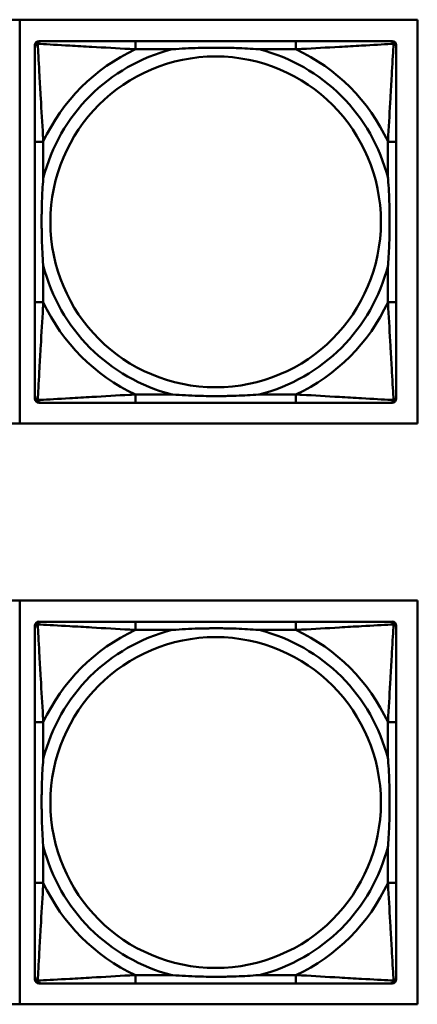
# Model space of a CAD drawing. Header units: inches. Extents: x 9.4 to 55.3, y 0.3 to 33.1.
# Tile 128 of 173: x 33.898 to 34.652, y 10.702 to 12.567. Entities that reach past the tile are written whole.
import ezdxf

# ---------------------------------------------------------------- set-up
doc = ezdxf.new("R2010")
doc.units = ezdxf.units.IN
doc.header["$MEASUREMENT"] = 0
doc.layers.add('Visible Edges(ANSI)', color=7, linetype='Continuous', lineweight=50)
doc.layers.add('Visible Tangent Edges(ANSI)', color=7, linetype='Continuous', lineweight=50)

msp = doc.modelspace()

# ---------------------------------------------------------------- linework, layer by layer
at = {"layer": 'Visible Edges(ANSI)'}
for p, q in [((32.4466, 12.5669), (34.6517, 12.5669)), ((33.8979, 12.5669), (33.8979, 11.8019)), ((34.6517, 12.5669), (34.6517, 11.8019)), ((33.9267, 11.8493), (33.9267, 12.5186)), ((33.9346, 12.5265), (33.9386, 12.5265)), ((34.4212, 12.5265), (34.1173, 12.5265)), ((34.6, 12.5265), (34.6039, 12.5265)), ((34.6118, 12.5186), (34.6118, 12.5147)), ((33.9267, 12.3359), (33.9267, 12.032)), ((34.6118, 12.032), (34.6118, 12.3359)), ((34.6039, 11.8415), (33.9346, 11.8415)), ((34.1173, 11.8415), (34.4212, 11.8415)), ((34.6118, 11.8533), (34.6118, 11.8493)), ((34.6517, 11.8019), (32.4466, 11.8019)), ((32.4466, 11.4673), (34.6517, 11.4673)), ((33.8979, 11.4673), (33.8979, 10.7023)), ((34.6517, 11.4673), (34.6517, 10.7023)), ((33.9267, 10.7498), (33.9267, 11.4191)), ((33.9346, 11.4269), (33.9386, 11.4269)), ((34.4212, 11.4269), (34.1173, 11.4269)), ((34.6, 11.4269), (34.6039, 11.4269)), ((34.6118, 11.4191), (34.6118, 11.4151)), ((33.9267, 11.2364), (33.9267, 10.9325)), ((34.6118, 10.9325), (34.6118, 11.2364)), ((34.6039, 10.7419), (33.9346, 10.7419)), ((34.1173, 10.7419), (34.4212, 10.7419)), ((34.6118, 10.7537), (34.6118, 10.7498)), ((34.6517, 10.7023), (32.4466, 10.7023))]:
    msp.add_line(p, q, dxfattribs=at)
for centre, radius, start, end in [((33.9346, 12.5186), 0.00787, 90, 180), ((33.9386, 12.5147), 0.0118, 90, 180), ((34.6, 12.5147), 0.0118, 0, 90), ((34.6039, 12.5186), 0.00787, 0, 90), ((33.9386, 11.8533), 0.0118, 180, 270), ((33.9346, 11.8493), 0.00787, 180, 270), ((34.6, 11.8533), 0.0118, 270, 360), ((34.6039, 11.8493), 0.00787, 270, 0), ((33.9346, 11.4191), 0.00787, 90, 180), ((33.9386, 11.4151), 0.0118, 90, 180), ((34.6, 11.4151), 0.0118, 0, 90), ((34.6039, 11.4191), 0.00787, 0, 90), ((33.9386, 10.7537), 0.0118, 180, 270), ((33.9346, 10.7498), 0.00787, 180, 270), ((34.6, 10.7537), 0.0118, 270, 360), ((34.6039, 10.7498), 0.00787, 270, 0)]:
    msp.add_arc(centre, radius, start, end, dxfattribs=at)
for points, knots in [([(33.9267, 12.5147), (33.9267, 12.4998), (33.9267, 12.4582), (33.9267, 12.4176), (33.9267, 12.391), (33.9267, 12.3632), (33.9267, 12.3359)], [-0.5252205, -0.5252205, -0.5252205, -0.5252205, -0.20743, -0.20743, -0.20743, 0, 0, 0, 0]), ([(34.1173, 12.5265), (34.1137, 12.5265), (34.1101, 12.5265), (34.1065, 12.5265), (34.0733, 12.5265), (34.0396, 12.5265), (34.0088, 12.5265), (33.9818, 12.5265), (33.9563, 12.5265), (33.9428, 12.5265), (33.9412, 12.5265), (33.9398, 12.5265), (33.9386, 12.5265)], [0, 0, 0, 0, 0.0272471, 0.0272471, 0.0272471, 0.2790553, 0.2790553, 0.2790553, 0.4988354, 0.4988354, 0.4988354, 0.5252205, 0.5252205, 0.5252205, 0.5252205]), ([(34.1865, 12.5108), (34.187, 12.5108), (34.1874, 12.5108), (34.2039, 12.5121), (34.22, 12.5129), (34.2429, 12.5136), (34.2496, 12.5138), (34.2588, 12.5139), (34.2613, 12.5139), (34.2653, 12.5139), (34.2669, 12.5139), (34.2701, 12.5139), (34.2716, 12.5139), (34.2752, 12.5139), (34.2772, 12.5139), (34.2834, 12.5138), (34.2875, 12.5138), (34.2973, 12.5136), (34.3029, 12.5134), (34.3226, 12.5127), (34.3367, 12.5119), (34.3511, 12.5108), (34.3516, 12.5108), (34.352, 12.5108)], [-0.416114, -0.416114, -0.416114, -0.416114, -0.4127691, -0.4127691, -0.2896446, -0.2896446, -0.2388934, -0.2388934, -0.2201881, -0.2201881, -0.2080204, -0.2080204, -0.196499, -0.196499, -0.1809939, -0.1809939, -0.149741, -0.149741, -0.1073162, -0.1073162, 0, 0, 0.0033356, 0.0033356, 0.0033356, 0.0033356]), ([(34.6, 12.5265), (34.5851, 12.5265), (34.5435, 12.5265), (34.5028, 12.5265), (34.4763, 12.5265), (34.4484, 12.5265), (34.4212, 12.5265)], [-0.5252205, -0.5252205, -0.5252205, -0.5252205, -0.20743, -0.20743, -0.20743, 0, 0, 0, 0]), ([(34.6118, 12.3359), (34.6118, 12.3395), (34.6118, 12.3431), (34.6118, 12.3467), (34.6118, 12.3799), (34.6118, 12.4136), (34.6118, 12.4445), (34.6118, 12.4714), (34.6118, 12.497), (34.6118, 12.5104), (34.6118, 12.512), (34.6118, 12.5135), (34.6118, 12.5147)], [0, 0, 0, 0, 0.0272471, 0.0272471, 0.0272471, 0.2790553, 0.2790553, 0.2790553, 0.4988354, 0.4988354, 0.4988354, 0.5252205, 0.5252205, 0.5252205, 0.5252205]), ([(33.9425, 12.1012), (33.9425, 12.1017), (33.9424, 12.1021), (33.9412, 12.1186), (33.9403, 12.1347), (33.9396, 12.1576), (33.9395, 12.1643), (33.9394, 12.1735), (33.9393, 12.176), (33.9393, 12.1801), (33.9393, 12.1817), (33.9393, 12.1848), (33.9393, 12.1863), (33.9393, 12.1899), (33.9393, 12.1919), (33.9394, 12.1981), (33.9395, 12.2022), (33.9397, 12.212), (33.9398, 12.2176), (33.9405, 12.2373), (33.9413, 12.2514), (33.9424, 12.2659), (33.9425, 12.2663), (33.9425, 12.2667)], [-0.416114, -0.416114, -0.416114, -0.416114, -0.4127691, -0.4127691, -0.2896446, -0.2896446, -0.2388934, -0.2388934, -0.2201881, -0.2201881, -0.2080204, -0.2080204, -0.196499, -0.196499, -0.1809939, -0.1809939, -0.149741, -0.149741, -0.1073162, -0.1073162, 0, 0, 0.0033356, 0.0033356, 0.0033356, 0.0033356]), ([(34.596, 12.2667), (34.5961, 12.2663), (34.5961, 12.2659), (34.5973, 12.2494), (34.5982, 12.2333), (34.5989, 12.2103), (34.5991, 12.2036), (34.5992, 12.1945), (34.5992, 12.192), (34.5992, 12.1879), (34.5992, 12.1863), (34.5992, 12.1832), (34.5992, 12.1817), (34.5992, 12.1781), (34.5992, 12.176), (34.5991, 12.1699), (34.5991, 12.1657), (34.5989, 12.156), (34.5987, 12.1504), (34.598, 12.1306), (34.5972, 12.1166), (34.5961, 12.1021), (34.5961, 12.1017), (34.596, 12.1012)], [-0.416114, -0.416114, -0.416114, -0.416114, -0.4127691, -0.4127691, -0.2896446, -0.2896446, -0.2388934, -0.2388934, -0.2201881, -0.2201881, -0.2080204, -0.2080204, -0.196499, -0.196499, -0.1809939, -0.1809939, -0.149741, -0.149741, -0.1073162, -0.1073162, 0, 0, 0.0033356, 0.0033356, 0.0033356, 0.0033356]), ([(33.9267, 12.032), (33.9267, 12.0048), (33.9267, 11.9769), (33.9267, 11.9504), (33.9267, 11.9098), (33.9267, 11.8682), (33.9267, 11.8533)], [3.9382945, 3.9382945, 3.9382945, 3.9382945, 4.1457245, 4.1457245, 4.1457245, 4.463515, 4.463515, 4.463515, 4.463515]), ([(34.6118, 11.8533), (34.6118, 11.8682), (34.6118, 11.9098), (34.6118, 11.9504), (34.6118, 11.9769), (34.6118, 12.0048), (34.6118, 12.032)], [-0.5252205, -0.5252205, -0.5252205, -0.5252205, -0.20743, -0.20743, -0.20743, 0, 0, 0, 0]), ([(33.9386, 11.8415), (33.9534, 11.8415), (33.995, 11.8415), (34.0357, 11.8415), (34.0622, 11.8415), (34.0901, 11.8415), (34.1173, 11.8415)], [-0.5252205, -0.5252205, -0.5252205, -0.5252205, -0.20743, -0.20743, -0.20743, 0, 0, 0, 0]), ([(34.352, 11.8572), (34.3516, 11.8572), (34.3511, 11.8571), (34.3367, 11.8561), (34.3226, 11.8553), (34.3029, 11.8545), (34.2973, 11.8544), (34.2875, 11.8542), (34.2834, 11.8541), (34.2772, 11.8541), (34.2752, 11.8541), (34.2716, 11.854), (34.2701, 11.854), (34.2669, 11.854), (34.2653, 11.854), (34.2613, 11.8541), (34.2588, 11.8541), (34.2496, 11.8542), (34.2429, 11.8543), (34.22, 11.855), (34.2039, 11.8559), (34.1874, 11.8571), (34.187, 11.8572), (34.1865, 11.8572)], [-0.4149464, -0.4149464, -0.4149464, -0.4149464, -0.41162, -0.41162, -0.3046026, -0.3046026, -0.2622958, -0.2622958, -0.23113, -0.23113, -0.215668, -0.215668, -0.2041787, -0.2041787, -0.1920448, -0.1920448, -0.1733916, -0.1733916, -0.1227817, -0.1227817, 0, 0, 0.0033356, 0.0033356, 0.0033356, 0.0033356]), ([(34.4212, 11.8415), (34.4484, 11.8415), (34.4763, 11.8415), (34.5028, 11.8415), (34.5435, 11.8415), (34.5851, 11.8415), (34.6, 11.8415)], [3.9382945, 3.9382945, 3.9382945, 3.9382945, 4.1457245, 4.1457245, 4.1457245, 4.463515, 4.463515, 4.463515, 4.463515]), ([(33.9267, 11.4151), (33.9267, 11.4003), (33.9267, 11.3586), (33.9267, 11.318), (33.9267, 11.2915), (33.9267, 11.2636), (33.9267, 11.2364)], [-0.5252205, -0.5252205, -0.5252205, -0.5252205, -0.20743, -0.20743, -0.20743, 0, 0, 0, 0]), ([(34.1173, 11.4269), (34.1137, 11.4269), (34.1101, 11.4269), (34.1065, 11.4269), (34.0733, 11.4269), (34.0396, 11.4269), (34.0088, 11.4269), (33.9818, 11.4269), (33.9563, 11.4269), (33.9428, 11.4269), (33.9412, 11.4269), (33.9398, 11.4269), (33.9386, 11.4269)], [0, 0, 0, 0, 0.0272471, 0.0272471, 0.0272471, 0.2790553, 0.2790553, 0.2790553, 0.4988354, 0.4988354, 0.4988354, 0.5252205, 0.5252205, 0.5252205, 0.5252205]), ([(34.1865, 11.4112), (34.187, 11.4112), (34.1874, 11.4113), (34.2039, 11.4125), (34.22, 11.4134), (34.2429, 11.4141), (34.2496, 11.4142), (34.2588, 11.4143), (34.2613, 11.4144), (34.2653, 11.4144), (34.2669, 11.4144), (34.2701, 11.4144), (34.2716, 11.4144), (34.2752, 11.4144), (34.2772, 11.4144), (34.2834, 11.4143), (34.2875, 11.4142), (34.2973, 11.414), (34.3029, 11.4139), (34.3226, 11.4131), (34.3367, 11.4124), (34.3511, 11.4113), (34.3516, 11.4112), (34.352, 11.4112)], [-0.416114, -0.416114, -0.416114, -0.416114, -0.4127691, -0.4127691, -0.2896446, -0.2896446, -0.2388934, -0.2388934, -0.2201881, -0.2201881, -0.2080204, -0.2080204, -0.196499, -0.196499, -0.1809939, -0.1809939, -0.149741, -0.149741, -0.1073162, -0.1073162, 0, 0, 0.0033356, 0.0033356, 0.0033356, 0.0033356]), ([(34.6, 11.4269), (34.5851, 11.4269), (34.5435, 11.4269), (34.5028, 11.4269), (34.4763, 11.4269), (34.4484, 11.4269), (34.4212, 11.4269)], [-0.5252205, -0.5252205, -0.5252205, -0.5252205, -0.20743, -0.20743, -0.20743, 0, 0, 0, 0]), ([(34.6118, 11.2364), (34.6118, 11.24), (34.6118, 11.2436), (34.6118, 11.2472), (34.6118, 11.2804), (34.6118, 11.3141), (34.6118, 11.3449), (34.6118, 11.3719), (34.6118, 11.3974), (34.6118, 11.4109), (34.6118, 11.4125), (34.6118, 11.4139), (34.6118, 11.4151)], [0, 0, 0, 0, 0.0272471, 0.0272471, 0.0272471, 0.2790553, 0.2790553, 0.2790553, 0.4988354, 0.4988354, 0.4988354, 0.5252205, 0.5252205, 0.5252205, 0.5252205]), ([(33.9425, 11.0017), (33.9425, 11.0021), (33.9424, 11.0026), (33.9412, 11.0191), (33.9403, 11.0351), (33.9396, 11.0581), (33.9395, 11.0648), (33.9394, 11.074), (33.9393, 11.0764), (33.9393, 11.0805), (33.9393, 11.0821), (33.9393, 11.0852), (33.9393, 11.0868), (33.9393, 11.0903), (33.9393, 11.0924), (33.9394, 11.0986), (33.9395, 11.1027), (33.9397, 11.1124), (33.9398, 11.118), (33.9405, 11.1378), (33.9413, 11.1518), (33.9424, 11.1663), (33.9425, 11.1667), (33.9425, 11.1672)], [-0.416114, -0.416114, -0.416114, -0.416114, -0.4127691, -0.4127691, -0.2896446, -0.2896446, -0.2388934, -0.2388934, -0.2201881, -0.2201881, -0.2080204, -0.2080204, -0.196499, -0.196499, -0.1809939, -0.1809939, -0.149741, -0.149741, -0.1073162, -0.1073162, 0, 0, 0.0033356, 0.0033356, 0.0033356, 0.0033356]), ([(34.596, 11.1672), (34.5961, 11.1667), (34.5961, 11.1663), (34.5973, 11.1498), (34.5982, 11.1337), (34.5989, 11.1108), (34.5991, 11.1041), (34.5992, 11.0949), (34.5992, 11.0924), (34.5992, 11.0884), (34.5992, 11.0868), (34.5992, 11.0836), (34.5992, 11.0821), (34.5992, 11.0785), (34.5992, 11.0765), (34.5991, 11.0703), (34.5991, 11.0662), (34.5989, 11.0564), (34.5987, 11.0508), (34.598, 11.0311), (34.5972, 11.017), (34.5961, 11.0026), (34.5961, 11.0021), (34.596, 11.0017)], [-0.416114, -0.416114, -0.416114, -0.416114, -0.4127691, -0.4127691, -0.2896446, -0.2896446, -0.2388934, -0.2388934, -0.2201881, -0.2201881, -0.2080204, -0.2080204, -0.196499, -0.196499, -0.1809939, -0.1809939, -0.149741, -0.149741, -0.1073162, -0.1073162, 0, 0, 0.0033356, 0.0033356, 0.0033356, 0.0033356]), ([(33.9267, 10.9325), (33.9267, 10.9052), (33.9267, 10.8774), (33.9267, 10.8509), (33.9267, 10.8102), (33.9267, 10.7686), (33.9267, 10.7537)], [3.9382945, 3.9382945, 3.9382945, 3.9382945, 4.1457245, 4.1457245, 4.1457245, 4.463515, 4.463515, 4.463515, 4.463515]), ([(34.6118, 10.7537), (34.6118, 10.7686), (34.6118, 10.8102), (34.6118, 10.8509), (34.6118, 10.8774), (34.6118, 10.9052), (34.6118, 10.9325)], [-0.5252205, -0.5252205, -0.5252205, -0.5252205, -0.20743, -0.20743, -0.20743, 0, 0, 0, 0]), ([(33.9386, 10.7419), (33.9534, 10.7419), (33.995, 10.7419), (34.0357, 10.7419), (34.0622, 10.7419), (34.0901, 10.7419), (34.1173, 10.7419)], [-0.5252205, -0.5252205, -0.5252205, -0.5252205, -0.20743, -0.20743, -0.20743, 0, 0, 0, 0]), ([(34.352, 10.7577), (34.3516, 10.7576), (34.3511, 10.7576), (34.3367, 10.7565), (34.3226, 10.7557), (34.3029, 10.755), (34.2973, 10.7548), (34.2875, 10.7546), (34.2834, 10.7546), (34.2772, 10.7545), (34.2752, 10.7545), (34.2716, 10.7545), (34.2701, 10.7545), (34.2669, 10.7545), (34.2653, 10.7545), (34.2613, 10.7545), (34.2588, 10.7545), (34.2496, 10.7546), (34.2429, 10.7548), (34.22, 10.7555), (34.2039, 10.7564), (34.1874, 10.7576), (34.187, 10.7576), (34.1865, 10.7577)], [-0.4149464, -0.4149464, -0.4149464, -0.4149464, -0.41162, -0.41162, -0.3046026, -0.3046026, -0.2622958, -0.2622958, -0.23113, -0.23113, -0.215668, -0.215668, -0.2041787, -0.2041787, -0.1920448, -0.1920448, -0.1733916, -0.1733916, -0.1227817, -0.1227817, 0, 0, 0.0033356, 0.0033356, 0.0033356, 0.0033356]), ([(34.4212, 10.7419), (34.4484, 10.7419), (34.4763, 10.7419), (34.5028, 10.7419), (34.5435, 10.7419), (34.5851, 10.7419), (34.6, 10.7419)], [3.9382945, 3.9382945, 3.9382945, 3.9382945, 4.1457245, 4.1457245, 4.1457245, 4.463515, 4.463515, 4.463515, 4.463515])]:
    msp.add_open_spline(points, degree=3, knots=knots, dxfattribs=at)
at = {"layer": 'Visible Tangent Edges(ANSI)'}
for p, q in [((34.1173, 12.5265), (34.1173, 12.5108)), ((34.4212, 12.5265), (34.4212, 12.5108)), ((34.1173, 12.5108), (34.1865, 12.5108)), ((34.352, 12.5108), (34.4212, 12.5108)), ((33.9425, 12.3359), (33.9267, 12.3359)), ((33.9425, 12.2667), (33.9425, 12.3359)), ((34.6118, 12.3359), (34.596, 12.3359)), ((34.596, 12.3359), (34.596, 12.2667)), ((33.9425, 12.032), (33.9425, 12.1012)), ((34.596, 12.1012), (34.596, 12.032)), ((33.9425, 12.032), (33.9267, 12.032)), ((34.6118, 12.032), (34.596, 12.032)), ((34.1173, 11.8572), (34.1173, 11.8415)), ((34.1865, 11.8572), (34.1173, 11.8572)), ((34.4212, 11.8572), (34.352, 11.8572)), ((34.4212, 11.8572), (34.4212, 11.8415)), ((34.1173, 11.4269), (34.1173, 11.4112)), ((34.4212, 11.4269), (34.4212, 11.4112)), ((34.1173, 11.4112), (34.1865, 11.4112)), ((34.352, 11.4112), (34.4212, 11.4112)), ((33.9425, 11.2364), (33.9267, 11.2364)), ((33.9425, 11.1672), (33.9425, 11.2364)), ((34.6118, 11.2364), (34.596, 11.2364)), ((34.596, 11.2364), (34.596, 11.1672)), ((33.9425, 10.9325), (33.9425, 11.0017)), ((34.596, 11.0017), (34.596, 10.9325)), ((33.9425, 10.9325), (33.9267, 10.9325)), ((34.6118, 10.9325), (34.596, 10.9325)), ((34.1173, 10.7577), (34.1173, 10.7419)), ((34.1865, 10.7577), (34.1173, 10.7577)), ((34.4212, 10.7577), (34.352, 10.7577)), ((34.4212, 10.7577), (34.4212, 10.7419))]:
    msp.add_line(p, q, dxfattribs=at)
for centre in [(34.2693, 12.184), (34.2693, 11.0844)]:
    msp.add_circle(centre, 0.3133, dxfattribs=at)
for centre, radius, start, end in [((34.2693, 12.184), 0.3371, 104.2103, 165.7897), ((34.2693, 12.184), 0.3604, 114.9407, 155.0593), ((34.2693, 12.184), 0.3371, 14.2103, 75.7897), ((34.2693, 12.184), 0.3604, 24.9407, 65.0593), ((34.2693, 12.184), 0.3371, 194.2103, 255.7897), ((34.2693, 12.184), 0.3371, 284.2103, 345.7897), ((34.2693, 12.184), 0.3604, 204.9407, 245.0593), ((34.2693, 12.184), 0.3604, 294.9407, 335.0593), ((34.2693, 11.0844), 0.3371, 104.2103, 165.7897), ((34.2693, 11.0844), 0.3604, 114.9407, 155.0593), ((34.2693, 11.0844), 0.3371, 14.2103, 75.7897), ((34.2693, 11.0844), 0.3604, 24.9407, 65.0593), ((34.2693, 11.0844), 0.3371, 194.2103, 255.7897), ((34.2693, 11.0844), 0.3371, 284.2103, 345.7897), ((34.2693, 11.0844), 0.3604, 204.9407, 245.0593), ((34.2693, 11.0844), 0.3604, 294.9407, 335.0593)]:
    msp.add_arc(centre, radius, start, end, dxfattribs=at)
for points, knots in [([(33.9267, 12.5147), (33.9267, 12.5153), (33.9268, 12.5159), (33.9271, 12.5168), (33.9272, 12.5173), (33.9276, 12.5179), (33.9277, 12.5182), (33.928, 12.5186), (33.9281, 12.5187), (33.9284, 12.5191), (33.9287, 12.5193), (33.9294, 12.52), (33.9299, 12.5203), (33.9309, 12.5208), (33.9314, 12.521), (33.932, 12.5212)], [-0.02627331, -0.02627331, -0.02627331, -0.02627331, -0.02158775, -0.02158775, -0.01736415, -0.01736415, -0.0147244, -0.0147244, -0.01307456, -0.01307456, -0.00977487, -0.00977487, -0.00449537, -0.00449537, 0.00012419, 0.00012419, 0.00012419, 0.00012419]), ([(33.932, 12.5212), (33.9322, 12.5218), (33.9324, 12.5223), (33.933, 12.5234), (33.9333, 12.5239), (33.9339, 12.5246), (33.9342, 12.5248), (33.9346, 12.5252), (33.9347, 12.5253), (33.9351, 12.5255), (33.9353, 12.5257), (33.936, 12.526), (33.9364, 12.5262), (33.9374, 12.5264), (33.9379, 12.5265), (33.9386, 12.5265)], [-0.00012419, -0.00012419, -0.00012419, -0.00012419, 0.00449537, 0.00449537, 0.00977487, 0.00977487, 0.01307456, 0.01307456, 0.0147244, 0.0147244, 0.01736415, 0.01736415, 0.02158775, 0.02158775, 0.02627331, 0.02627331, 0.02627331, 0.02627331]), ([(33.9425, 12.3359), (33.9423, 12.3397), (33.9421, 12.3435), (33.9406, 12.3708), (33.9391, 12.395), (33.9369, 12.4328), (33.9361, 12.4469), (33.9341, 12.4821), (33.933, 12.5023), (33.9322, 12.5177), (33.9321, 12.5195), (33.932, 12.5212)], [0, 0, 0, 0, 0.0278591, 0.0278591, 0.201273, 0.201273, 0.3066357, 0.3066357, 0.475216, 0.475216, 0.5007189, 0.5007189, 0.5007189, 0.5007189]), ([(33.932, 12.5212), (33.9337, 12.5211), (33.9356, 12.521), (33.951, 12.5202), (33.9711, 12.5191), (34.0063, 12.5171), (34.0204, 12.5163), (34.0582, 12.5141), (34.0824, 12.5127), (34.1098, 12.5112), (34.1136, 12.511), (34.1173, 12.5108)], [-0.5007189, -0.5007189, -0.5007189, -0.5007189, -0.475216, -0.475216, -0.3066357, -0.3066357, -0.201273, -0.201273, -0.0278591, -0.0278591, 0, 0, 0, 0]), ([(34.4212, 12.5108), (34.425, 12.511), (34.4287, 12.5112), (34.4561, 12.5127), (34.4803, 12.5141), (34.5181, 12.5163), (34.5322, 12.5171), (34.5674, 12.5191), (34.5875, 12.5202), (34.603, 12.521), (34.6048, 12.5211), (34.6065, 12.5212)], [0, 0, 0, 0, 0.0278591, 0.0278591, 0.201273, 0.201273, 0.3066357, 0.3066357, 0.475216, 0.475216, 0.5007189, 0.5007189, 0.5007189, 0.5007189]), ([(34.6065, 12.5212), (34.6064, 12.5195), (34.6063, 12.5177), (34.6055, 12.5023), (34.6044, 12.4821), (34.6024, 12.4469), (34.6016, 12.4328), (34.5994, 12.395), (34.598, 12.3708), (34.5964, 12.3435), (34.5962, 12.3397), (34.596, 12.3359)], [-0.5007189, -0.5007189, -0.5007189, -0.5007189, -0.475216, -0.475216, -0.3066357, -0.3066357, -0.201273, -0.201273, -0.0278591, -0.0278591, 0, 0, 0, 0]), ([(34.6, 12.5265), (34.6006, 12.5265), (34.6011, 12.5264), (34.6021, 12.5262), (34.6026, 12.526), (34.6032, 12.5257), (34.6035, 12.5255), (34.6038, 12.5253), (34.604, 12.5252), (34.6044, 12.5248), (34.6046, 12.5246), (34.6052, 12.5239), (34.6056, 12.5234), (34.6061, 12.5223), (34.6063, 12.5218), (34.6065, 12.5212)], [-0.02627331, -0.02627331, -0.02627331, -0.02627331, -0.02158775, -0.02158775, -0.01736415, -0.01736415, -0.0147244, -0.0147244, -0.01307456, -0.01307456, -0.00977487, -0.00977487, -0.00449537, -0.00449537, 0.00012419, 0.00012419, 0.00012419, 0.00012419]), ([(34.6065, 12.5212), (34.6071, 12.521), (34.6076, 12.5208), (34.6087, 12.5203), (34.6092, 12.52), (34.6099, 12.5193), (34.6101, 12.5191), (34.6105, 12.5187), (34.6106, 12.5186), (34.6108, 12.5182), (34.611, 12.5179), (34.6113, 12.5173), (34.6115, 12.5168), (34.6117, 12.5159), (34.6118, 12.5153), (34.6118, 12.5147)], [-0.00012419, -0.00012419, -0.00012419, -0.00012419, 0.00449537, 0.00449537, 0.00977487, 0.00977487, 0.01307456, 0.01307456, 0.0147244, 0.0147244, 0.01736415, 0.01736415, 0.02158775, 0.02158775, 0.02627331, 0.02627331, 0.02627331, 0.02627331]), ([(33.932, 11.8468), (33.9321, 11.8484), (33.9322, 11.8503), (33.933, 11.8657), (33.9341, 11.8858), (33.9361, 11.9211), (33.9369, 11.9351), (33.9391, 11.973), (33.9406, 11.9971), (33.9421, 12.0245), (33.9423, 12.0283), (33.9425, 12.032)], [-4.4390134, -4.4390134, -4.4390134, -4.4390134, -4.4135105, -4.4135105, -4.2449302, -4.2449302, -4.1395675, -4.1395675, -3.9661536, -3.9661536, -3.9382945, -3.9382945, -3.9382945, -3.9382945]), ([(34.596, 12.032), (34.5962, 12.0283), (34.5964, 12.0245), (34.598, 11.9971), (34.5994, 11.973), (34.6016, 11.9351), (34.6024, 11.9211), (34.6044, 11.8858), (34.6055, 11.8657), (34.6063, 11.8503), (34.6064, 11.8484), (34.6065, 11.8468)], [0, 0, 0, 0, 0.0278591, 0.0278591, 0.201273, 0.201273, 0.3066357, 0.3066357, 0.475216, 0.475216, 0.5007189, 0.5007189, 0.5007189, 0.5007189]), ([(33.932, 11.8468), (33.9314, 11.8469), (33.9309, 11.8471), (33.9299, 11.8477), (33.9294, 11.848), (33.9287, 11.8486), (33.9284, 11.8489), (33.9281, 11.8493), (33.928, 11.8494), (33.9277, 11.8498), (33.9276, 11.85), (33.9272, 11.8507), (33.9271, 11.8511), (33.9268, 11.8521), (33.9267, 11.8527), (33.9267, 11.8533)], [-0.00012419, -0.00012419, -0.00012419, -0.00012419, 0.00449537, 0.00449537, 0.00977487, 0.00977487, 0.01307456, 0.01307456, 0.0147244, 0.0147244, 0.01736415, 0.01736415, 0.02158775, 0.02158775, 0.02627331, 0.02627331, 0.02627331, 0.02627331]), ([(34.1173, 11.8572), (34.1136, 11.857), (34.1098, 11.8568), (34.0824, 11.8553), (34.0582, 11.8538), (34.0204, 11.8516), (34.0063, 11.8508), (33.9711, 11.8488), (33.951, 11.8477), (33.9356, 11.8469), (33.9337, 11.8468), (33.932, 11.8468)], [0, 0, 0, 0, 0.0278591, 0.0278591, 0.201273, 0.201273, 0.3066357, 0.3066357, 0.475216, 0.475216, 0.5007189, 0.5007189, 0.5007189, 0.5007189]), ([(33.9386, 11.8415), (33.9379, 11.8415), (33.9374, 11.8415), (33.9364, 11.8418), (33.936, 11.8419), (33.9353, 11.8423), (33.9351, 11.8424), (33.9347, 11.8427), (33.9346, 11.8428), (33.9342, 11.8431), (33.9339, 11.8434), (33.9333, 11.8441), (33.933, 11.8446), (33.9324, 11.8456), (33.9322, 11.8462), (33.932, 11.8468)], [-0.02627331, -0.02627331, -0.02627331, -0.02627331, -0.02158775, -0.02158775, -0.01736415, -0.01736415, -0.0147244, -0.0147244, -0.01307456, -0.01307456, -0.00977487, -0.00977487, -0.00449537, -0.00449537, 0.00012419, 0.00012419, 0.00012419, 0.00012419]), ([(34.6065, 11.8468), (34.6048, 11.8468), (34.603, 11.8469), (34.5875, 11.8477), (34.5674, 11.8488), (34.5322, 11.8508), (34.5181, 11.8516), (34.4803, 11.8538), (34.4561, 11.8553), (34.4287, 11.8568), (34.425, 11.857), (34.4212, 11.8572)], [-4.4390134, -4.4390134, -4.4390134, -4.4390134, -4.4135105, -4.4135105, -4.2449302, -4.2449302, -4.1395675, -4.1395675, -3.9661536, -3.9661536, -3.9382945, -3.9382945, -3.9382945, -3.9382945]), ([(34.6065, 11.8468), (34.6063, 11.8462), (34.6061, 11.8456), (34.6056, 11.8446), (34.6052, 11.8441), (34.6046, 11.8434), (34.6044, 11.8431), (34.604, 11.8428), (34.6038, 11.8427), (34.6035, 11.8424), (34.6032, 11.8423), (34.6026, 11.8419), (34.6021, 11.8418), (34.6011, 11.8415), (34.6006, 11.8415), (34.6, 11.8415)], [-0.00012419, -0.00012419, -0.00012419, -0.00012419, 0.00449537, 0.00449537, 0.00977487, 0.00977487, 0.01307456, 0.01307456, 0.0147244, 0.0147244, 0.01736415, 0.01736415, 0.02158775, 0.02158775, 0.02627331, 0.02627331, 0.02627331, 0.02627331]), ([(34.6118, 11.8533), (34.6118, 11.8527), (34.6117, 11.8521), (34.6115, 11.8511), (34.6113, 11.8507), (34.611, 11.85), (34.6108, 11.8498), (34.6106, 11.8494), (34.6105, 11.8493), (34.6101, 11.8489), (34.6099, 11.8486), (34.6092, 11.848), (34.6087, 11.8477), (34.6076, 11.8471), (34.6071, 11.8469), (34.6065, 11.8468)], [-0.02627331, -0.02627331, -0.02627331, -0.02627331, -0.02158775, -0.02158775, -0.01736415, -0.01736415, -0.0147244, -0.0147244, -0.01307456, -0.01307456, -0.00977487, -0.00977487, -0.00449537, -0.00449537, 0.00012419, 0.00012419, 0.00012419, 0.00012419]), ([(33.9267, 11.4151), (33.9267, 11.4157), (33.9268, 11.4163), (33.9271, 11.4173), (33.9272, 11.4177), (33.9276, 11.4184), (33.9277, 11.4186), (33.928, 11.419), (33.9281, 11.4191), (33.9284, 11.4195), (33.9287, 11.4198), (33.9294, 11.4204), (33.9299, 11.4207), (33.9309, 11.4213), (33.9314, 11.4215), (33.932, 11.4217)], [-0.02627331, -0.02627331, -0.02627331, -0.02627331, -0.02158775, -0.02158775, -0.01736415, -0.01736415, -0.0147244, -0.0147244, -0.01307456, -0.01307456, -0.00977487, -0.00977487, -0.00449537, -0.00449537, 0.00012419, 0.00012419, 0.00012419, 0.00012419]), ([(33.932, 11.4217), (33.9322, 11.4223), (33.9324, 11.4228), (33.933, 11.4238), (33.9333, 11.4243), (33.9339, 11.425), (33.9342, 11.4253), (33.9346, 11.4256), (33.9347, 11.4257), (33.9351, 11.426), (33.9353, 11.4261), (33.936, 11.4265), (33.9364, 11.4266), (33.9374, 11.4269), (33.9379, 11.4269), (33.9386, 11.4269)], [-0.00012419, -0.00012419, -0.00012419, -0.00012419, 0.00449537, 0.00449537, 0.00977487, 0.00977487, 0.01307456, 0.01307456, 0.0147244, 0.0147244, 0.01736415, 0.01736415, 0.02158775, 0.02158775, 0.02627331, 0.02627331, 0.02627331, 0.02627331]), ([(33.9425, 11.2364), (33.9423, 11.2401), (33.9421, 11.2439), (33.9406, 11.2713), (33.9391, 11.2955), (33.9369, 11.3333), (33.9361, 11.3473), (33.9341, 11.3826), (33.933, 11.4027), (33.9322, 11.4181), (33.9321, 11.42), (33.932, 11.4217)], [0, 0, 0, 0, 0.0278591, 0.0278591, 0.201273, 0.201273, 0.3066357, 0.3066357, 0.475216, 0.475216, 0.5007189, 0.5007189, 0.5007189, 0.5007189]), ([(33.932, 11.4217), (33.9337, 11.4216), (33.9356, 11.4215), (33.951, 11.4207), (33.9711, 11.4196), (34.0063, 11.4176), (34.0204, 11.4168), (34.0582, 11.4146), (34.0824, 11.4131), (34.1098, 11.4116), (34.1136, 11.4114), (34.1173, 11.4112)], [-0.5007189, -0.5007189, -0.5007189, -0.5007189, -0.475216, -0.475216, -0.3066357, -0.3066357, -0.201273, -0.201273, -0.0278591, -0.0278591, 0, 0, 0, 0]), ([(34.4212, 11.4112), (34.425, 11.4114), (34.4287, 11.4116), (34.4561, 11.4131), (34.4803, 11.4146), (34.5181, 11.4168), (34.5322, 11.4176), (34.5674, 11.4196), (34.5875, 11.4207), (34.603, 11.4215), (34.6048, 11.4216), (34.6065, 11.4217)], [0, 0, 0, 0, 0.0278591, 0.0278591, 0.201273, 0.201273, 0.3066357, 0.3066357, 0.475216, 0.475216, 0.5007189, 0.5007189, 0.5007189, 0.5007189]), ([(34.6065, 11.4217), (34.6064, 11.42), (34.6063, 11.4181), (34.6055, 11.4027), (34.6044, 11.3826), (34.6024, 11.3473), (34.6016, 11.3333), (34.5994, 11.2955), (34.598, 11.2713), (34.5964, 11.2439), (34.5962, 11.2401), (34.596, 11.2364)], [-0.5007189, -0.5007189, -0.5007189, -0.5007189, -0.475216, -0.475216, -0.3066357, -0.3066357, -0.201273, -0.201273, -0.0278591, -0.0278591, 0, 0, 0, 0]), ([(34.6, 11.4269), (34.6006, 11.4269), (34.6011, 11.4269), (34.6021, 11.4266), (34.6026, 11.4265), (34.6032, 11.4261), (34.6035, 11.426), (34.6038, 11.4257), (34.604, 11.4256), (34.6044, 11.4253), (34.6046, 11.425), (34.6052, 11.4243), (34.6056, 11.4238), (34.6061, 11.4228), (34.6063, 11.4223), (34.6065, 11.4217)], [-0.02627331, -0.02627331, -0.02627331, -0.02627331, -0.02158775, -0.02158775, -0.01736415, -0.01736415, -0.0147244, -0.0147244, -0.01307456, -0.01307456, -0.00977487, -0.00977487, -0.00449537, -0.00449537, 0.00012419, 0.00012419, 0.00012419, 0.00012419]), ([(34.6065, 11.4217), (34.6071, 11.4215), (34.6076, 11.4213), (34.6087, 11.4207), (34.6092, 11.4204), (34.6099, 11.4198), (34.6101, 11.4195), (34.6105, 11.4191), (34.6106, 11.419), (34.6108, 11.4186), (34.611, 11.4184), (34.6113, 11.4177), (34.6115, 11.4173), (34.6117, 11.4163), (34.6118, 11.4157), (34.6118, 11.4151)], [-0.00012419, -0.00012419, -0.00012419, -0.00012419, 0.00449537, 0.00449537, 0.00977487, 0.00977487, 0.01307456, 0.01307456, 0.0147244, 0.0147244, 0.01736415, 0.01736415, 0.02158775, 0.02158775, 0.02627331, 0.02627331, 0.02627331, 0.02627331]), ([(33.932, 10.7472), (33.9321, 10.7489), (33.9322, 10.7507), (33.933, 10.7662), (33.9341, 10.7863), (33.9361, 10.8215), (33.9369, 10.8356), (33.9391, 10.8734), (33.9406, 10.8976), (33.9421, 10.9249), (33.9423, 10.9287), (33.9425, 10.9325)], [-4.4390134, -4.4390134, -4.4390134, -4.4390134, -4.4135105, -4.4135105, -4.2449302, -4.2449302, -4.1395675, -4.1395675, -3.9661536, -3.9661536, -3.9382945, -3.9382945, -3.9382945, -3.9382945]), ([(34.596, 10.9325), (34.5962, 10.9287), (34.5964, 10.9249), (34.598, 10.8976), (34.5994, 10.8734), (34.6016, 10.8356), (34.6024, 10.8215), (34.6044, 10.7863), (34.6055, 10.7662), (34.6063, 10.7507), (34.6064, 10.7489), (34.6065, 10.7472)], [0, 0, 0, 0, 0.0278591, 0.0278591, 0.201273, 0.201273, 0.3066357, 0.3066357, 0.475216, 0.475216, 0.5007189, 0.5007189, 0.5007189, 0.5007189]), ([(33.932, 10.7472), (33.9314, 10.7474), (33.9309, 10.7476), (33.9299, 10.7481), (33.9294, 10.7485), (33.9287, 10.7491), (33.9284, 10.7493), (33.9281, 10.7497), (33.928, 10.7499), (33.9277, 10.7502), (33.9276, 10.7505), (33.9272, 10.7511), (33.9271, 10.7516), (33.9268, 10.7526), (33.9267, 10.7531), (33.9267, 10.7537)], [-0.00012419, -0.00012419, -0.00012419, -0.00012419, 0.00449537, 0.00449537, 0.00977487, 0.00977487, 0.01307456, 0.01307456, 0.0147244, 0.0147244, 0.01736415, 0.01736415, 0.02158775, 0.02158775, 0.02627331, 0.02627331, 0.02627331, 0.02627331]), ([(34.1173, 10.7577), (34.1136, 10.7575), (34.1098, 10.7573), (34.0824, 10.7557), (34.0582, 10.7543), (34.0204, 10.7521), (34.0063, 10.7513), (33.9711, 10.7493), (33.951, 10.7482), (33.9356, 10.7474), (33.9337, 10.7473), (33.932, 10.7472)], [0, 0, 0, 0, 0.0278591, 0.0278591, 0.201273, 0.201273, 0.3066357, 0.3066357, 0.475216, 0.475216, 0.5007189, 0.5007189, 0.5007189, 0.5007189]), ([(33.9386, 10.7419), (33.9379, 10.7419), (33.9374, 10.742), (33.9364, 10.7422), (33.936, 10.7424), (33.9353, 10.7427), (33.9351, 10.7429), (33.9347, 10.7431), (33.9346, 10.7432), (33.9342, 10.7436), (33.9339, 10.7438), (33.9333, 10.7445), (33.933, 10.745), (33.9324, 10.7461), (33.9322, 10.7466), (33.932, 10.7472)], [-0.02627331, -0.02627331, -0.02627331, -0.02627331, -0.02158775, -0.02158775, -0.01736415, -0.01736415, -0.0147244, -0.0147244, -0.01307456, -0.01307456, -0.00977487, -0.00977487, -0.00449537, -0.00449537, 0.00012419, 0.00012419, 0.00012419, 0.00012419]), ([(34.6065, 10.7472), (34.6048, 10.7473), (34.603, 10.7474), (34.5875, 10.7482), (34.5674, 10.7493), (34.5322, 10.7513), (34.5181, 10.7521), (34.4803, 10.7543), (34.4561, 10.7557), (34.4287, 10.7573), (34.425, 10.7575), (34.4212, 10.7577)], [-4.4390134, -4.4390134, -4.4390134, -4.4390134, -4.4135105, -4.4135105, -4.2449302, -4.2449302, -4.1395675, -4.1395675, -3.9661536, -3.9661536, -3.9382945, -3.9382945, -3.9382945, -3.9382945]), ([(34.6065, 10.7472), (34.6063, 10.7466), (34.6061, 10.7461), (34.6056, 10.745), (34.6052, 10.7445), (34.6046, 10.7438), (34.6044, 10.7436), (34.604, 10.7432), (34.6038, 10.7431), (34.6035, 10.7429), (34.6032, 10.7427), (34.6026, 10.7424), (34.6021, 10.7422), (34.6011, 10.742), (34.6006, 10.7419), (34.6, 10.7419)], [-0.00012419, -0.00012419, -0.00012419, -0.00012419, 0.00449537, 0.00449537, 0.00977487, 0.00977487, 0.01307456, 0.01307456, 0.0147244, 0.0147244, 0.01736415, 0.01736415, 0.02158775, 0.02158775, 0.02627331, 0.02627331, 0.02627331, 0.02627331]), ([(34.6118, 10.7537), (34.6118, 10.7531), (34.6117, 10.7526), (34.6115, 10.7516), (34.6113, 10.7511), (34.611, 10.7505), (34.6108, 10.7502), (34.6106, 10.7499), (34.6105, 10.7497), (34.6101, 10.7493), (34.6099, 10.7491), (34.6092, 10.7485), (34.6087, 10.7481), (34.6076, 10.7476), (34.6071, 10.7474), (34.6065, 10.7472)], [-0.02627331, -0.02627331, -0.02627331, -0.02627331, -0.02158775, -0.02158775, -0.01736415, -0.01736415, -0.0147244, -0.0147244, -0.01307456, -0.01307456, -0.00977487, -0.00977487, -0.00449537, -0.00449537, 0.00012419, 0.00012419, 0.00012419, 0.00012419])]:
    msp.add_open_spline(points, degree=3, knots=knots, dxfattribs=at)

doc.saveas('drawing.dxf')
